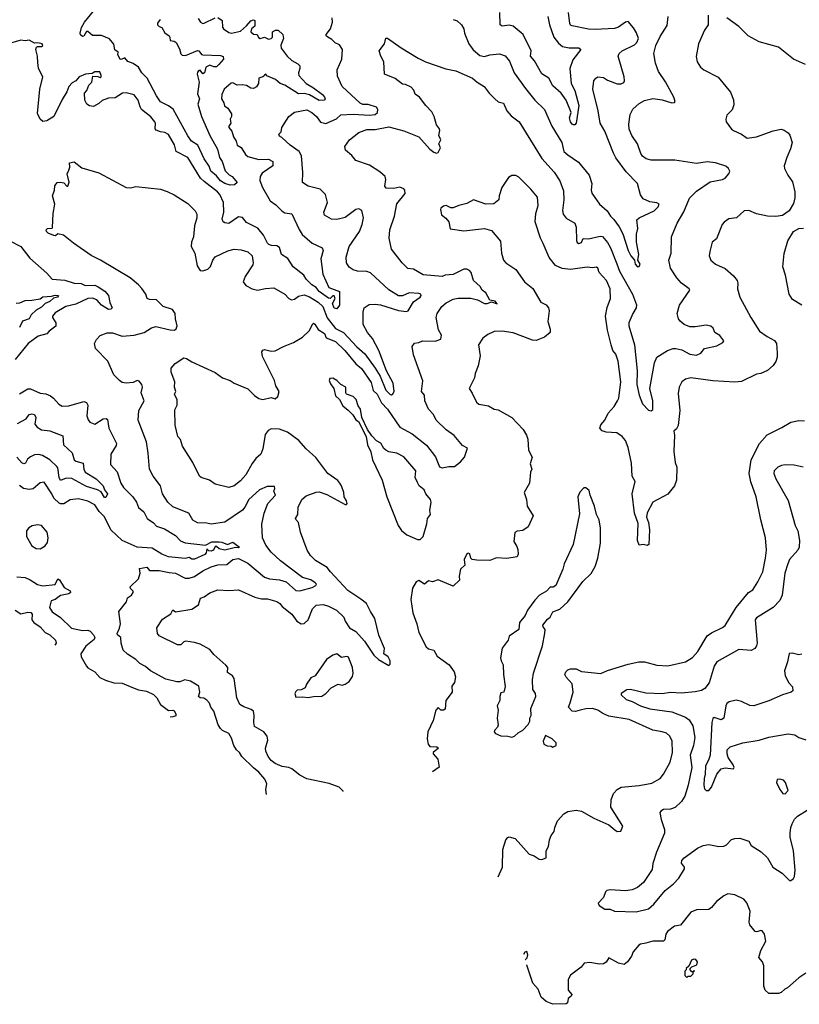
# Model space of a CAD drawing. Extents: x 1892934 to 2008621, y 567149 to 683290.
# Tile 7 of 256: x 1910455 to 1916157, y 599083 to 606283. Entities that reach past the tile are written whole.
import ezdxf

# ---------------------------------------------------------------- set-up
doc = ezdxf.new("R2010")
doc.units = 0

msp = doc.modelspace()

# ---------------------------------------------------------------- linework, layer by layer
at = {"layer": '0CON20XD'}
for points in [[(1911483.5, 606285), (1911463.6, 606256.4), (1911463.4, 606245), (1911475, 606232.3), (1911495, 606224.4), (1911517.8, 606187.7), (1911548.1, 606165), (1911554.4, 606155), (1911555, 606130), (1911585, 606126.4), (1911599.4, 606115), (1911625, 606068.8), (1911633, 606033), (1911642.9, 606022.9), (1911668.7, 606021.3), (1911755, 606058.4), (1911766.8, 606055), (1911785, 606028.9), (1911795, 606024.6), (1911925, 606020.8), (1911942.5, 606012.5), (1911945.7, 605995), (1911910.9, 605955), (1911895, 605938.8), (1911875, 605938.9), (1911845, 605949.7), (1911816.9, 605935), (1911807.5, 605895), (1911795, 605886), (1911775, 605912.5), (1911765, 605910.3), (1911755, 605897.9), (1911753.3, 605885), (1911768.2, 605825), (1911755, 605740), (1911770.4, 605705), (1911759.3, 605665), (1911784.8, 605574.8), (1911845.4, 605435), (1911902.2, 605335), (1911916.9, 605275), (1911935.3, 605245.3), (1911958.5, 605178.5), (1911988.1, 605148.1), (1912010, 605135), (1912046.7, 605093.3), (1912025.7, 605074.3), (1911995, 605072.9), (1911955, 605084.7), (1911924.6, 605105), (1911895, 605140.6), (1911853.9, 605175), (1911842.2, 605212.3), (1911805, 605264.5), (1911757.8, 605365), (1911711.5, 605395), (1911685, 605433.8), (1911577.7, 605627.7), (1911545, 605651.9), (1911485, 605682.1), (1911455, 605725.4), (1911388.9, 605855), (1911348.1, 605895), (1911325.1, 605935.1), (1911285, 605962.4), (1911247.4, 605977.4), (1911225, 606003.3), (1911197.5, 605992.5), (1911190, 605995), (1911174.2, 606025), (1911176.2, 606045), (1911151.3, 606061.3), (1911145, 606104.2), (1911112.7, 606142.7), (1911055, 606166.7), (1910988.2, 606168.2), (1910955, 606195.4), (1910945, 606196.9), (1910925, 606161.5), (1910915, 606160), (1910901.1, 606171.1), (1910898.1, 606185), (1910907.5, 606225), (1910930, 606265), (1910994.2, 606345)], [(1913625, 606284), (1913655, 606273.8), (1913686, 606245), (1913704, 606215), (1913707.5, 606185), (1913741.4, 606105), (1913772.4, 606062.4), (1913821.7, 606021.7), (1913855, 606012.5), (1913894.4, 606025.6), (1913965, 606033.3), (1914005, 606018.6), (1914038.3, 605978.3), (1914072.9, 605895), (1914155, 605780), (1914223.1, 605693.1), (1914293.1, 605625), (1914347.7, 605505), (1914420, 605385), (1914435, 605320), (1914464.8, 605294.8), (1914541.4, 605241.4), (1914620, 605145), (1914640, 605085), (1914634.3, 605035), (1914640.8, 605015), (1914696, 604935), (1914752.5, 604885), (1914775.4, 604845), (1914801.8, 604821.7), (1914839, 604769), (1914867.6, 604717.6), (1914904.6, 604595), (1914925.4, 604555), (1914952, 604525), (1914956.7, 604495), (1914973.3, 604475), (1914985, 604478.8), (1914993.8, 604495), (1914976.2, 604525), (1914982.5, 604565), (1914967.8, 604655), (1914967.5, 604715), (1914975.6, 604755), (1914970, 604820), (1914985.5, 604834.5), (1915095, 604883.9), (1915124.3, 604915), (1915133.3, 604935), (1915115, 604944), (1915065, 604950.8), (1915015, 604972), (1914995, 605002.5), (1914975, 605085.8), (1914890.4, 605170.4), (1914815, 605272.5), (1914797.8, 605307.8), (1914735, 605467.5), (1914702.1, 605525), (1914687.4, 605617.4), (1914646.9, 605775), (1914654.6, 605835.4), (1914668.8, 605855), (1914685, 605864), (1914725, 605860), (1914755, 605840.6), (1914825, 605814.4), (1914855, 605812.5), (1914875, 605823.3), (1914880, 605835), (1914877.1, 605865), (1914831.4, 606015), (1914840.8, 606035), (1914862.9, 606055), (1914951.7, 606098.3), (1914970, 606115), (1914981.9, 606145), (1914965.8, 606185.8), (1914945, 606222.5), (1914905, 606268.6), (1914885, 606265.7), (1914835, 606228.1), (1914805, 606217.3), (1914665, 606210.5), (1914615, 606213.3), (1914497.3, 606237.3), (1914485, 606243.3), (1914480, 606255), (1914468.8, 606335)], [(1914318.2, 606305), (1914329.4, 606245), (1914362, 606155), (1914395, 606111.5), (1914425, 606086.6), (1914475, 606076), (1914545, 606076.7), (1914558.8, 606065), (1914501.3, 605988.7), (1914478.2, 605925), (1914487.9, 605815), (1914516.2, 605765), (1914545.4, 605655), (1914526.2, 605525), (1914516, 605514), (1914505, 605514), (1914495, 605518), (1914483.3, 605535), (1914475.8, 605565), (1914489.2, 605605), (1914451.5, 605695), (1914414.7, 605744.7), (1914355, 605798.9), (1914324.4, 605855), (1914275, 605886.8), (1914221.4, 605981.4), (1914192.2, 606015), (1914195.7, 606055), (1914138.6, 606175), (1914065, 606234.4), (1914035, 606241.5), (1913985, 606236.4), (1913968.6, 606245), (1913966.4, 606335)], [(1912261.8, 600616.3), (1912255.4, 600655), (1912262.5, 600695), (1912248.8, 600728.8), (1912205, 600781.5), (1912165, 600811.8), (1912079.5, 600895), (1912063.8, 600925), (1912041.5, 600945), (1912022.2, 600975), (1912005, 601028.8), (1911985, 601064.2), (1911939.2, 601085), (1911925, 601098.9), (1911906.7, 601126.7), (1911875, 601225.7), (1911852.3, 601255), (1911842.9, 601285), (1911825, 601306.4), (1911801.2, 601321.2), (1911775, 601324.1), (1911763.9, 601335), (1911773.1, 601365), (1911765, 601410), (1911705.7, 601445.7), (1911663.3, 601456.7), (1911627.7, 601442.3), (1911605, 601440.4), (1911525, 601459.5), (1911411.9, 601521.9), (1911375, 601553.1), (1911334, 601575), (1911305.8, 601605), (1911242.8, 601642.8), (1911212.1, 601672.1), (1911196.7, 601725), (1911194.2, 601765), (1911170.5, 601785), (1911168.5, 601795), (1911186.7, 601833.3), (1911192.5, 601865), (1911181.4, 601955), (1911236, 602025), (1911243.1, 602055), (1911273.8, 602075), (1911285.6, 602094.4), (1911286, 602105), (1911265, 602124.3), (1911264.3, 602135.7), (1911323.3, 602195), (1911336.2, 602235), (1911331.1, 602268.9), (1911385, 602278.8), (1911405.8, 602255.8), (1911475, 602256.4), (1911549.7, 602240.3), (1911595, 602235.5), (1911665, 602200), (1911695, 602198.2), (1911735, 602212.3), (1911795, 602251.9), (1911855, 602282), (1911905, 602297.7), (1911970.4, 602299.6), (1912015, 602335.3), (1912055, 602341.9), (1912125, 602308.7), (1912245, 602206.8), (1912283.4, 602193.4), (1912355, 602187.8), (1912405, 602172), (1912475, 602108.8), (1912505, 602107.3), (1912595, 602131.6), (1912620.8, 602145), (1912625.8, 602155), (1912617.1, 602165), (1912585, 602185.9), (1912524.8, 602204.8), (1912362.2, 602325), (1912295, 602388.5), (1912255, 602440), (1912230.8, 602495), (1912225.7, 602595), (1912243.8, 602675), (1912270.8, 602745), (1912327.1, 602805), (1912314.3, 602835), (1912322.5, 602855), (1912318.3, 602868.3), (1912265, 602870), (1912210, 602845), (1912130.6, 602775), (1912102.5, 602717.5), (1912085, 602696.1), (1911955, 602608.2), (1911855, 602593.7), (1911825, 602602.2), (1911755, 602604.3), (1911722.6, 602622.6), (1911692, 602675), (1911575, 602720.6), (1911540, 602755), (1911501.1, 602815), (1911485.8, 602875), (1911431.4, 602945), (1911405.7, 602995), (1911395.8, 603114.2), (1911383.1, 603195), (1911321.4, 603355), (1911325.7, 603425), (1911365.5, 603495), (1911343.9, 603555), (1911353.1, 603595), (1911348.9, 603615), (1911329.1, 603639.1), (1911315, 603644.2), (1911285, 603629.4), (1911235, 603625.6), (1911205, 603630.6), (1911185, 603644.3), (1911144.5, 603685), (1911100, 603785), (1911009.3, 603879.3), (1911003.3, 603915), (1911016.7, 603945), (1911045, 603973.3), (1911095, 603994.2), (1911135, 603993.1), (1911205, 603969.6), (1911293, 603977), (1911365, 603996.2), (1911419.8, 604030.2), (1911450.8, 604039.2), (1911555.7, 604014.3), (1911587.3, 604012.7), (1911598.8, 604021.2), (1911608, 604045), (1911595.7, 604094.3), (1911591.5, 604135), (1911573.6, 604163.6), (1911505, 604186.2), (1911455, 604233.1), (1911405.7, 604235.7), (1911386.7, 604245), (1911378, 604275), (1911347.8, 604317.8), (1911324.2, 604345), (1911264.4, 604394.4), (1911046.7, 604525), (1910977.7, 604557.7), (1910848.3, 604648.3), (1910777, 604707), (1910735, 604716.7), (1910716.6, 604703.4), (1910705, 604704.5), (1910665, 604722.5), (1910652, 604735), (1910648.8, 604745), (1910658.8, 604755), (1910692.5, 604757.5), (1910696.1, 604763.9), (1910700, 604865), (1910713.1, 604935), (1910694.5, 604995), (1910710.8, 605035), (1910712.5, 605067.5), (1910728.8, 605091.2), (1910755, 605094.3), (1910778.6, 605088.6), (1910800, 605065), (1910807.5, 605065), (1910817.5, 605095), (1910803.3, 605155), (1910815, 605182.5), (1910822.5, 605205), (1910820, 605235), (1910855, 605242.5), (1910909.3, 605199.3), (1911035, 605162), (1911235, 605056), (1911265, 605054.3), (1911305, 605062), (1911485, 605042.5), (1911535, 605027.1), (1911585, 605003.1), (1911685, 604939.2), (1911740, 604885), (1911751.7, 604861.7), (1911751.9, 604835), (1911734.5, 604775), (1911727.3, 604695), (1911712.1, 604655), (1911710.4, 604625), (1911736.4, 604575), (1911752.4, 604482.4), (1911775, 604449.4), (1911795, 604446.7), (1911831.7, 604458.3), (1911851.1, 604478.9), (1911868.9, 604525), (1911885, 604549.2), (1911977, 604593), (1912025, 604605.6), (1912075, 604600.6), (1912124.5, 604584.5), (1912155.7, 604555), (1912164.2, 604505), (1912160.9, 604489.1), (1912104.2, 604405), (1912090, 604365), (1912108.8, 604338.8), (1912155, 604314.3), (1912194.5, 604304.5), (1912252.6, 604317.4), (1912315, 604321.4), (1912395.5, 604275.5), (1912424.6, 604244.6), (1912442.5, 604235), (1912465, 604240), (1912495, 604261.9), (1912535, 604270.6), (1912575, 604256.6), (1912638.1, 604218.1), (1912672.5, 604185), (1912703.8, 604103.8), (1912764.3, 604025), (1912822.6, 603995), (1912920.9, 603890.9), (1912979.5, 603839.5), (1913055.3, 603735.3), (1913092.6, 603675), (1913133.2, 603575), (1913165, 603543.3), (1913175, 603540), (1913185, 603546), (1913195, 603563.3), (1913186.8, 603625), (1913138.7, 603715), (1913081.2, 603865), (1913035, 603951.9), (1912998.9, 603995), (1912967.9, 604055), (1912966.7, 604143.3), (1912974.2, 604175), (1913010.7, 604199.3), (1913055, 604203.5), (1913095, 604198.2), (1913225, 604156), (1913285, 604150), (1913296.7, 604155), (1913335, 604220), (1913385, 604252.9), (1913392.5, 604265), (1913388.6, 604275), (1913375, 604280.5), (1913305, 604284.6), (1913256.3, 604263.7), (1913225, 604262.9), (1913155, 604307.5), (1913022.2, 604432.2), (1912995, 604441.3), (1912925, 604443.2), (1912893.9, 604453.9), (1912865, 604474.2), (1912845.7, 604505), (1912843.8, 604546.2), (1912866, 604625), (1912941.5, 604735), (1912960, 604785), (1912968.9, 604835), (1912957.6, 604887.6), (1912935, 604900), (1912915, 604894.2), (1912835, 604835.6), (1912775, 604820.6), (1912735, 604823.8), (1912684.1, 604854.1), (1912680, 604875), (1912707.5, 604945), (1912691.4, 605005), (1912652.4, 605042.4), (1912565, 605065.7), (1912525, 605093.3), (1912527.1, 605165), (1912516.4, 605286.4), (1912498.9, 605318.9), (1912434.6, 605364.6), (1912372.3, 605422.3), (1912355, 605430), (1912350, 605445), (1912367.7, 605462.3), (1912373.8, 605495), (1912422.9, 605575), (1912464.6, 605605.4), (1912555, 605624.6), (1912591.4, 605605), (1912625.3, 605575.3), (1912655, 605532.9), (1912695, 605522.8), (1912772.2, 605557.8), (1912805, 605587.6), (1912895, 605592.5), (1913015, 605583.6), (1913055, 605588.8), (1913072.6, 605605), (1913074.3, 605625), (1913065, 605642.5), (1913005, 605662.6), (1912965, 605661.7), (1912945, 605671.5), (1912813.1, 605795), (1912780.3, 605870.3), (1912777.1, 605915), (1912810.6, 605995), (1912816.7, 606065), (1912795, 606098.8), (1912763, 606113), (1912738.8, 606138.8), (1912710, 606155), (1912697.5, 606165), (1912697.5, 606175), (1912727.5, 606215), (1912744, 606265), (1912740.8, 606295)], [(1911761.7, 606291.7), (1911778.8, 606265), (1911795, 606255.8), (1911805, 606257.5), (1911885, 606295.6)], [(1911905, 606297.5), (1911937, 606277), (1911938.3, 606228.3), (1911945, 606215.8), (1911985, 606190), (1912004.5, 606184.5), (1912070.2, 606199.8), (1912115, 606237.9), (1912144.8, 606275.2), (1912165, 606282.5), (1912175, 606275.8), (1912175.5, 606235), (1912150.9, 606215), (1912145.7, 606195), (1912165, 606176.5), (1912193.2, 606173.2), (1912202.6, 606152.6), (1912215, 606146.2), (1912245, 606154.1), (1912275, 606141.1), (1912295.1, 606144.9), (1912304.7, 606155), (1912304.4, 606195), (1912326.7, 606206.7), (1912345.6, 606205.6), (1912381.2, 606175), (1912384.5, 606145), (1912365, 606097.5), (1912368.1, 606075), (1912412.7, 606015), (1912445.3, 605985.3), (1912490.5, 605960.5), (1912503.5, 605945), (1912505.5, 605925), (1912494.6, 605895), (1912497.5, 605875), (1912550.9, 605815), (1912605, 605784.5), (1912670.6, 605735), (1912685.6, 605715), (1912688.6, 605705), (1912681.2, 605695), (1912645, 605690.8), (1912575, 605733.7), (1912535, 605743.2), (1912495, 605740.5), (1912395, 605803.3), (1912359.4, 605815), (1912325.8, 605845), (1912262.9, 605872.9), (1912255, 605883.3), (1912245, 605880), (1912240.7, 605870.7), (1912235, 605864), (1912203.8, 605856.2), (1912203.1, 605815), (1912187.2, 605792.8), (1912165, 605780), (1912145, 605781.4), (1912115, 605801.1), (1912083, 605807), (1912045, 605804.3), (1912015, 605820.9), (1912001, 605819), (1911952, 605775), (1911934.3, 605735), (1911930.8, 605705), (1911948, 605675), (1911952.5, 605652.5), (1911977.1, 605635), (1912004.3, 605595), (1912005.7, 605575), (1911994.5, 605555), (1912000, 605525), (1911984.4, 605505), (1911984.5, 605495), (1912006.4, 605466.4), (1912019.4, 605425), (1912038.1, 605395), (1912045, 605365.8), (1912075, 605347.1), (1912107.9, 605297.9), (1912125, 605283.3), (1912205, 605260.5), (1912275, 605263.1), (1912305.7, 605245.8), (1912306.7, 605215), (1912229.3, 605160.7), (1912213.8, 605135), (1912212.6, 605107.4), (1912230.4, 605055), (1912287.7, 604957.7), (1912328.6, 604928.6), (1912375, 604881.8), (1912395, 604870.4), (1912445, 604862), (1912498.4, 604748.4), (1912521.7, 604711.7), (1912595, 604647.5), (1912668.8, 604615), (1912674, 604595), (1912658.6, 604535), (1912672.8, 604422.8), (1912717.5, 604325), (1912794.2, 604294.2), (1912795.3, 604194.7), (1912775, 604169.2), (1912755, 604174), (1912742.2, 604207.8), (1912761.8, 604245), (1912755, 604263.1), (1912745, 604264.4), (1912725.4, 604244.6), (1912715, 604246.8), (1912645, 604294.1), (1912623.8, 604323.8), (1912591.5, 604345), (1912551.6, 604385), (1912534.4, 604414.4), (1912455, 604474.5), (1912416.8, 604536.7), (1912370.8, 604565), (1912355, 604616.1), (1912335, 604629.1), (1912297.6, 604632.4)], [(1915492, 606315), (1915490, 606245), (1915464, 606205), (1915419.2, 606105), (1915402.7, 606012.7), (1915410, 605975), (1915435.7, 605935.7), (1915458.8, 605915), (1915565, 605862.9), (1915653, 605753), (1915676.3, 605696.3), (1915679.5, 605660.5), (1915665.6, 605624.4), (1915626.7, 605585), (1915620, 605555), (1915622.5, 605535), (1915662.3, 605482.3), (1915675, 605471.2), (1915735, 605446.7), (1915775, 605416.7), (1915845, 605425.7), (1915965, 605471.1), (1916025, 605482), (1916046.7, 605475), (1916075, 605456.2), (1916087.6, 605437.6), (1916104.3, 605385), (1916092.4, 605337.6), (1916066.2, 605276.2), (1916047.5, 605215), (1916049.2, 605195), (1916073.8, 605145), (1916107.8, 605097.8), (1916125.6, 605025), (1916125, 604980), (1916115, 604937.5), (1916084.3, 604885.7), (1916035, 604852), (1915985, 604842.5), (1915925, 604847.1), (1915843.4, 604863.4), (1915787.7, 604887.7), (1915755, 604885.8), (1915698.8, 604835), (1915643.1, 604826.9), (1915607, 604803), (1915594, 604785), (1915550.9, 604679.1), (1915520, 604655), (1915502.1, 604587.9), (1915498, 604555), (1915511.2, 604525), (1915545, 604496), (1915615, 604464), (1915675, 604410), (1915702.9, 604375), (1915708.6, 604355), (1915704.2, 604315), (1915722, 604255), (1915801.9, 604105), (1915866.2, 604005), (1915922, 603965), (1915975, 603937.5), (1915990, 603915), (1915995.7, 603845.7), (1915994.4, 603815), (1915985, 603783.8), (1915967, 603753), (1915925, 603717.1), (1915875, 603696), (1915845, 603690.8), (1915735, 603637.8), (1915685, 603631.1), (1915525, 603641.5), (1915365, 603663.3), (1915325.5, 603654.5), (1915298, 603635), (1915277.5, 603595), (1915271.3, 603548.7), (1915283.6, 603425), (1915271.8, 603315), (1915259.6, 603290.4), (1915238.8, 603275), (1915244.4, 603245), (1915240, 603125), (1915248.8, 603045), (1915260.8, 603010.8), (1915260, 602915), (1915245, 602873.3), (1915195, 602814.2), (1915086, 602755), (1915044, 602676), (1915040.4, 602645), (1915055.6, 602605), (1915061.7, 602551.7), (1915055.8, 602445), (1915045, 602437.5), (1915015, 602446.1), (1914985, 602440), (1914972.9, 602475), (1914979.1, 602599.1), (1914952.1, 602675), (1914934.6, 602815), (1914955.8, 602905), (1914936, 602946), (1914931.1, 603041.1), (1914905.6, 603155), (1914885, 603206), (1914862.5, 603235), (1914822.4, 603262.4), (1914745, 603267.5), (1914715, 603275.8), (1914699.4, 603295), (1914705, 603321.2), (1914734.2, 603355), (1914760.6, 603405), (1914804.2, 603455), (1914828.6, 603495), (1914836.5, 603515), (1914851.8, 603635), (1914831.5, 603785), (1914815, 603836.7), (1914794.3, 603865), (1914781.1, 603905), (1914753.5, 604013.5), (1914740.3, 604115), (1914751.3, 604178.7), (1914777.1, 604245), (1914773.8, 604315), (1914746.5, 604375), (1914694.3, 604435), (1914684.3, 604465), (1914675, 604472.2), (1914645, 604467.8), (1914605, 604472.2), (1914485, 604457.1), (1914423.1, 604463.1), (1914375, 604484.2), (1914327.5, 604545), (1914285, 604646.2), (1914265.4, 604685.4), (1914224.6, 604805), (1914231.5, 604865), (1914248.6, 604925), (1914242.5, 604985), (1914195, 605043.8), (1914105, 605130), (1914085, 605142.5), (1914055, 605142.5), (1914030.7, 605129.3), (1913982.5, 605055), (1913961.2, 604995), (1913960, 604965), (1913923.6, 604936.4), (1913865, 604933.8), (1913775, 604965.7), (1913725, 604938.6), (1913667.5, 604925), (1913625, 604906), (1913607.7, 604907.7), (1913575, 604923.8), (1913555, 604918.8), (1913536.7, 604905), (1913533.8, 604895), (1913540, 604855), (1913571.7, 604831.7), (1913594.2, 604804.2), (1913605, 604752.5), (1913705, 604740), (1913855, 604755.6), (1913905, 604740.8), (1913973, 604663), (1913979.2, 604575), (1913994.3, 604524.3), (1914010, 604505), (1914083.5, 604455), (1914147.1, 604365), (1914207.7, 604317.7), (1914267.8, 604217.8), (1914305, 604197.5), (1914323.5, 604175), (1914327.9, 604155), (1914317, 604077), (1914335, 604020), (1914335.5, 603995), (1914295, 603960.8), (1914232.7, 603937.3), (1914205, 603940), (1914065, 603994.2), (1913984.2, 604005.8), (1913925, 604002), (1913878.8, 603981.2), (1913843.8, 603955), (1913811.4, 603905), (1913822.2, 603825), (1913807.8, 603752.2), (1913785.7, 603695), (1913781.4, 603665), (1913742.5, 603585), (1913765, 603552.5), (1913796, 603485), (1913812.4, 603472.4), (1913885, 603459.2), (1913925, 603435.8), (1913955, 603430), (1914054.4, 603374.4), (1914137.4, 603287.4), (1914161.4, 603245), (1914171.9, 603215), (1914176, 603135), (1914202.5, 603085), (1914190, 603035), (1914201.4, 602995), (1914190.6, 602975), (1914184, 602895), (1914145.8, 602825), (1914161.4, 602775), (1914167.1, 602725), (1914212, 602655), (1914175.5, 602574.5), (1914135, 602548), (1914095, 602543.3), (1914077.5, 602532.5), (1914068.3, 602468.3), (1914091.2, 602431.2), (1914097.6, 602407.6), (1914101.9, 602375), (1914094.3, 602355.7), (1914017.8, 602342.2), (1913942.1, 602347.9), (1913895, 602328.5), (1913798.8, 602331.2), (1913765, 602336.7), (1913753.8, 602345), (1913747, 602377), (1913735, 602381.2), (1913725, 602376.2), (1913706.4, 602336.4), (1913711.2, 602295), (1913680, 602265), (1913670.8, 602215), (1913672, 602185), (1913625, 602140), (1913515, 602186.7), (1913475, 602173.3), (1913445, 602180), (1913415, 602156.2), (1913375, 602183.3), (1913355, 602172.5), (1913328.8, 602125), (1913316.4, 602043.6), (1913331.2, 601945), (1913361.2, 601865), (1913375, 601802.5), (1913427.5, 601697.5), (1913445, 601683.3), (1913485, 601672.5), (1913509.1, 601629.1), (1913596.6, 601566.6), (1913632, 601515), (1913643, 601477), (1913635, 601437.5), (1913615, 601410), (1913619.2, 601365), (1913572.9, 601305), (1913568, 601242), (1913556.1, 601233.9), (1913535, 601233.8), (1913515, 601252.5), (1913498.8, 601235), (1913480.5, 601159.5), (1913441.2, 601075), (1913436.7, 601025), (1913443.8, 600985), (1913455, 600967.5), (1913506.4, 600966.4), (1913517.5, 600955), (1913480, 600925), (1913480, 600915), (1913512.5, 600875), (1913523, 600817), (1913475.8, 600784.2)], [(1915312.3, 604877.7), (1915355, 604977.5), (1915405, 605028.5), (1915505, 605096.5), (1915595, 605113.1), (1915615, 605124.3), (1915641.9, 605155), (1915649.4, 605175), (1915640.6, 605195), (1915620.5, 605210.5), (1915545, 605236.2), (1915482.8, 605242.8), (1915405, 605230), (1915246.6, 605256.6), (1915075, 605255.6), (1915036.4, 605266.4), (1915010.8, 605285), (1914998.1, 605305), (1914973.3, 605375), (1914933.3, 605435), (1914912.8, 605482.8), (1914910.3, 605519.7), (1914919.7, 605590.3), (1914940.8, 605629.2), (1914985, 605668.9), (1915025, 605692.2), (1915085, 605705.5), (1915154.4, 605695.6), (1915225, 605674.4), (1915243.8, 605676.2), (1915248.8, 605685), (1915240.8, 605715), (1915179.2, 605829.2), (1915128.6, 605905), (1915105.8, 605965), (1915094.3, 606034.3), (1915107.1, 606095), (1915139.8, 606160.2), (1915190.9, 606239.1), (1915197.5, 606305)], [(1916203.3, 605955), (1916114.5, 605994.5), (1916005, 606082), (1915865, 606121.5), (1915784, 606165), (1915713.9, 606233.9), (1915626.2, 606296.2)], [(1912297.6, 604632.4), (1912278.3, 604638.3), (1912268.4, 604648.4), (1912237.9, 604707.9), (1912198.3, 604758.3), (1912115, 604798.9), (1912085, 604835.5), (1912055, 604840), (1911985, 604793.6), (1911956.7, 604796.7), (1911944.5, 604804.5), (1911936.7, 604825), (1911949.4, 604875), (1911946.5, 604945), (1911920, 605005), (1911903.1, 605025), (1911805, 605098.5), (1911778.9, 605125), (1911684.2, 605275), (1911599.6, 605319.6), (1911588, 605368), (1911543.8, 605443.8), (1911518.2, 605458.2), (1911485, 605462.5), (1911453.8, 605475), (1911446.2, 605485), (1911449.2, 605525), (1911444, 605535), (1911415, 605571.4), (1911347, 605627), (1911336, 605645), (1911322.5, 605695), (1911293.4, 605733.4), (1911235, 605747.5), (1911207.5, 605745), (1911155, 605711.9), (1911105, 605709.4), (1911058.6, 605691.4), (1911035, 605669.2), (1910995, 605648), (1910965, 605652), (1910945.9, 605665.9), (1910932, 605695), (1910930, 605745), (1910945.5, 605764.5), (1910960.6, 605805), (1910982.9, 605825), (1910991.5, 605868.5), (1911027.6, 605867.6), (1911045, 605859.2), (1911052, 605865), (1911051.9, 605875), (1911042, 605902), (1911005, 605902.2), (1910985, 605888.8), (1910936.4, 605883.6), (1910890, 605865), (1910866.2, 605835), (1910839.7, 605820.3), (1910813.8, 605795), (1910800, 605755), (1910765, 605698.8), (1910705.6, 605575), (1910655, 605544.3), (1910625, 605538.8), (1910604.2, 605554.2), (1910585.9, 605595.9), (1910603.9, 605775), (1910625.5, 605865), (1910594, 605925), (1910589.3, 605970.7), (1910586.1, 606016.1), (1910573.8, 606065), (1910577.5, 606082.5), (1910585, 606087.5), (1910615, 606086.7), (1910625.8, 606095), (1910620, 606105), (1910587.5, 606112.5), (1910565, 606110), (1910525, 606132), (1910495, 606128.8), (1910465, 606133.8), (1910365, 606102.9)], [(1912821.9, 600639.7), (1912821.1, 600641.1), (1912791.3, 600671.3), (1912718.3, 600698.3), (1912555, 600731.2), (1912505, 600758), (1912446.7, 600805), (1912425, 600814.2), (1912375, 600821.4), (1912324.6, 600844.6), (1912295, 600865.8), (1912272.9, 600895), (1912256.9, 600935), (1912254.4, 600955), (1912270, 601015), (1912265, 601043.3), (1912242, 601075), (1912172, 601115), (1912167.1, 601145), (1912171.4, 601195), (1912165, 601226.2), (1912149.1, 601239.1), (1912095, 601257.5), (1912065.8, 601275.8), (1912042.9, 601325), (1912024.3, 601465), (1912012.5, 601485), (1911975, 601510), (1911977.1, 601545), (1911963.1, 601563.1), (1911875, 601641.9), (1911845, 601678.1), (1911775, 601715.8), (1911735, 601730), (1911671.4, 601738.6), (1911655, 601733.8), (1911635, 601711.2), (1911610.8, 601710.8), (1911475, 601778), (1911464.4, 601794.4), (1911457.5, 601835), (1911500.6, 601899.4), (1911561.4, 601938.6), (1911575, 601966.9), (1911595, 601953.8), (1911715, 601972), (1911763.8, 602005), (1911776.7, 602053.3), (1911805, 602062.5), (1911845, 602092.7), (1911905, 602114.4), (1911985, 602110), (1912055, 602114.3), (1912175, 602060.6), (1912225, 602048.5), (1912268, 602048), (1912335, 602029.1), (1912357.1, 602015), (1912375, 601992.2), (1912445.5, 601935), (1912481.4, 601885), (1912515, 601865.8), (1912535, 601868.8), (1912565, 601893.8), (1912596.2, 601973.8), (1912625, 602001.9), (1912675, 602007.5), (1912715, 601995.3), (1912771.5, 601965), (1912827.2, 601915), (1912836.6, 601885), (1912867.7, 601835), (1912915, 601810), (1912977.6, 601737.6), (1913045, 601635.6), (1913080, 601605), (1913155, 601561.2), (1913165, 601570), (1913165.5, 601595), (1913151.4, 601625), (1913117.8, 601645), (1913124.4, 601685), (1913083.3, 601783.3), (1913053.3, 601905), (1913020.5, 601955), (1912992.9, 602015), (1912950.6, 602045), (1912855, 602108.2), (1912728.2, 602245), (1912705, 602277.5), (1912618.8, 602328.8), (1912582.5, 602365), (1912558.1, 602405), (1912508.6, 602535), (1912494.4, 602605), (1912475, 602627.5), (1912472.9, 602635), (1912489.4, 602665), (1912492.8, 602717.2), (1912519.2, 602775), (1912549.7, 602800.3), (1912625, 602828.4), (1912645, 602830.5), (1912701.9, 602811.9), (1912835, 602736.7), (1912845, 602737.5), (1912850, 602745), (1912845.8, 602765), (1912828, 602795), (1912825.6, 602825.6), (1912809.2, 602875), (1912797.5, 602895), (1912782.8, 602912.8), (1912708, 602965), (1912621.1, 603081.1), (1912550.8, 603145), (1912498, 603205), (1912415, 603266), (1912355, 603288.6), (1912295, 603290.8), (1912271.7, 603278.3), (1912251.2, 603248.8), (1912234.1, 603145.9), (1912218.8, 603105), (1912183.8, 603075), (1912155, 603038.8), (1912110.6, 602955), (1912069.3, 602910.7), (1912024.6, 602875.4), (1911985, 602862.9), (1911885, 602885.7), (1911843.3, 602915), (1911782.5, 602935), (1911770, 602945), (1911722, 603045), (1911647.1, 603165), (1911632.5, 603212.5), (1911613.1, 603235), (1911592.4, 603317.6), (1911590.9, 603429.1), (1911607.5, 603465), (1911606.2, 603503.8), (1911588.8, 603545), (1911598, 603565), (1911588, 603595), (1911590, 603635), (1911564, 603705), (1911562.5, 603735), (1911591.7, 603768.3), (1911655, 603809.4), (1911676.3, 603806.3), (1911715, 603781.4), (1911885, 603702.9), (1911938, 603665), (1911995.3, 603645.3), (1912025, 603624.4), (1912125, 603583.3), (1912173.3, 603535), (1912205, 603513.8), (1912235, 603506.2), (1912295, 603519.2), (1912325, 603510), (1912343.3, 603526.7), (1912352.5, 603565), (1912330, 603605), (1912318.8, 603645), (1912230.5, 603820.5), (1912226.7, 603855), (1912233.6, 603866.4), (1912245, 603870), (1912295, 603858), (1912325, 603862.5), (1912385, 603894), (1912458.7, 603921.3), (1912525, 603960.8), (1912573.1, 604006.9), (1912600.3, 604059.7), (1912605, 604063.8), (1912615, 604055.8), (1912637.3, 604017.3), (1912685, 603987.3), (1912697.1, 603957.1), (1912765, 603929.1), (1912833.8, 603863.8), (1912915, 603766.5), (1912955, 603732.7), (1913025, 603630.5), (1913041.7, 603571.7), (1913069, 603545), (1913101.7, 603481.7), (1913145, 603433.8), (1913235, 603303.6), (1913325, 603255.4), (1913431.1, 603171.1), (1913497.2, 603087.2), (1913525, 603012.9), (1913545, 603005.7), (1913595, 603015.4), (1913635, 603014.5), (1913679.6, 603050.4), (1913708.8, 603085), (1913730, 603150), (1913695, 603168), (1913632.2, 603242.2), (1913575, 603283.3), (1913502.5, 603355), (1913482.7, 603395), (1913445.5, 603435), (1913418.6, 603495), (1913416.4, 603536.4), (1913394.2, 603565), (1913403, 603643), (1913335, 603832.5), (1913325.9, 603894.1), (1913342.5, 603917.5), (1913375, 603921.5), (1913402.5, 603935), (1913495, 603932.7), (1913534.5, 603945.5), (1913540.4, 603975), (1913518.1, 604015), (1913502.2, 604105), (1913509.4, 604135), (1913542.2, 604185), (1913575, 604213.5), (1913625, 604239.3), (1913663.2, 604246.8), (1913755.3, 604245.3), (1913804, 604234), (1913855, 604208.6), (1913875, 604207.5), (1913905, 604220), (1913947.5, 604205), (1913933.3, 604225), (1913895, 604232.5), (1913865.6, 604285), (1913836.7, 604305), (1913822.5, 604332.5), (1913773.5, 604375), (1913757.5, 604435), (1913745, 604448.8), (1913725, 604458.8), (1913705, 604458.6), (1913625, 604419.2), (1913566.2, 604413.8), (1913545, 604404.6), (1913407.6, 604417.6), (1913335, 604457.5), (1913295, 604462.5), (1913253.8, 604505), (1913175.7, 604605.7), (1913158.6, 604685), (1913161.4, 604745), (1913195.6, 604845), (1913212.7, 604937.3), (1913275, 605012.5), (1913272.5, 605035), (1913265, 605046.7), (1913235, 605058.8), (1913191.9, 605048.1), (1913135, 605050.8), (1913126.8, 605065), (1913132.5, 605115), (1913127.5, 605135), (1913089.4, 605169.4), (1913015, 605219.4), (1912913.7, 605253.7), (1912885, 605288.8), (1912837.7, 605327.7), (1912834.2, 605355), (1912868, 605405), (1912935, 605458.9), (1912995, 605480.4), (1913055, 605480.9), (1913155, 605499.1), (1913265, 605470), (1913374.3, 605425), (1913455, 605336.7), (1913485, 605313.1), (1913505, 605306.2), (1913515, 605312.5), (1913532, 605345), (1913521.4, 605375), (1913535.7, 605405), (1913520, 605435), (1913528.3, 605471.7), (1913525.7, 605485), (1913504.6, 605514.6), (1913486.4, 605573.6), (1913468.8, 605608.8), (1913425, 605654.3), (1913379.2, 605715), (1913347.8, 605737.8), (1913337.9, 605767.9), (1913318.8, 605788.8), (1913278, 605808), (1913255, 605810.8), (1913202.4, 605852.4), (1913124.2, 605884.2), (1913117.8, 605975), (1913096.9, 606015), (1913085.8, 606055), (1913123.3, 606105), (1913133, 606147), (1913145, 606146.7), (1913246.5, 606076.5), (1913370.5, 606000.5), (1913424.4, 605974.4), (1913572.2, 605922.2), (1913645, 605908.8), (1913766, 605855), (1913802, 605825), (1913852.9, 605795), (1913888.1, 605745), (1913929.4, 605705), (1913955, 605681.4), (1913995, 605672.5), (1914019.2, 605615), (1914050.7, 605580.7), (1914108.6, 605535), (1914275, 605267.1), (1914365, 605167.5), (1914405.5, 605105), (1914431.9, 605031.9), (1914436.1, 604965), (1914426.4, 604886.4), (1914430.6, 604860.6), (1914452, 604832), (1914515.5, 604795.5), (1914525.5, 604765), (1914528.1, 604668.1), (1914533.5, 604653.5), (1914545, 604646), (1914565, 604653.8), (1914577.5, 604682.5), (1914615, 604680.5), (1914700.5, 604699.5), (1914717.2, 604697.2), (1914755, 604652.5), (1914776.4, 604615), (1914823.3, 604496.7), (1914842.9, 604445), (1914937.5, 604275), (1914967.6, 604197.6), (1914963, 604175), (1914938.9, 604135), (1914911.1, 604065), (1914909.5, 604045), (1914952.7, 603905), (1914971.1, 603715), (1914969.5, 603615), (1914985, 603536.7), (1915011.2, 603475), (1915055, 603426.7), (1915075, 603423.3), (1915085, 603432.5), (1915085.6, 603495), (1915063.3, 603585), (1915097.3, 603772.7), (1915115.9, 603814.1), (1915193.6, 603863.6), (1915235, 603879.4), (1915255, 603878.9), (1915298.6, 603868.6), (1915357.9, 603837.9), (1915405, 603830.8), (1915437.5, 603845), (1915465, 603877.5), (1915555, 603898), (1915598.3, 603921.7), (1915606.2, 603935), (1915575, 603974), (1915540, 603995), (1915527.3, 604027.3), (1915511.2, 604041.2), (1915475, 604048.5), (1915395, 604036.2), (1915357.8, 604037.8), (1915314.2, 604055), (1915285, 604077.5), (1915273.5, 604095), (1915264.4, 604135), (1915280, 604195), (1915357.5, 604305), (1915352, 604315), (1915296, 604356), (1915261.2, 604395), (1915215.6, 604465), (1915204.2, 604525), (1915220.6, 604575), (1915222.5, 604695), (1915264.3, 604795), (1915312.3, 604877.7)], [(1916176.1, 604196.1), (1916107, 604237), (1916082.5, 604275), (1916055.8, 604415), (1916036, 604475), (1916045.8, 604574.2), (1916073.2, 604666.8), (1916115.7, 604734.3), (1916153, 604757), (1916189.2, 604759.2)], [(1910378.2, 604668.2), (1910463.8, 604625), (1910529.1, 604539.1), (1910655, 604428.8), (1910692.5, 604385), (1910785, 604378.9), (1910855, 604355.5), (1910905, 604353.3), (1910935, 604339.3), (1911005, 604341.6), (1911030.3, 604330.3), (1911077.3, 604297.3), (1911104.7, 604265), (1911113.8, 604215), (1911130.9, 604175), (1911122, 604165), (1911105, 604164.7), (1911055, 604194.2), (1911018.6, 604235), (1910987.2, 604247.2), (1910955, 604243.4), (1910865, 604203.7), (1910794.2, 604185), (1910715, 604138.6), (1910695.7, 604115), (1910695.6, 604105), (1910720, 604065), (1910718.8, 604041.2), (1910670.6, 604005), (1910654.6, 603985.4), (1910590.5, 603969.5), (1910517.7, 603915), (1910421.7, 603798.3)], [(1910430.6, 604209.4), (1910457.5, 604212.5), (1910495, 604229.7), (1910545, 604231.2), (1910605, 604242.2), (1910625, 604257.1), (1910689.3, 604260.7), (1910715, 604269.2), (1910738.8, 604265), (1910731.2, 604255), (1910702.9, 604247.1), (1910675, 604222.5), (1910641.8, 604208.2), (1910615, 604180), (1910575, 604159), (1910538.7, 604125), (1910524.2, 604095), (1910475, 604078.8), (1910455, 604030.9)], [(1913385, 602482.5), (1913405.9, 602504.1), (1913433, 602597), (1913437.1, 602635), (1913460, 602665), (1913454.2, 602695), (1913463.8, 602755), (1913460, 602775), (1913426.8, 602816.8), (1913414, 602845), (1913378, 602875), (1913365, 602898.8), (1913348.6, 602935), (1913352, 602985), (1913265, 603087.5), (1913215, 603112.9), (1913155, 603122.5), (1913133.3, 603135), (1913118.3, 603148.3), (1913096.8, 603186.8), (1913064.2, 603204.2), (1913030, 603240), (1913000, 603285), (1912957.5, 603375), (1912948.8, 603435), (1912930, 603460), (1912916, 603505), (1912895, 603528.6), (1912845.6, 603545.6), (1912840, 603555), (1912840, 603595), (1912805, 603616.2), (1912775.4, 603645.4), (1912745, 603660.8), (1912725, 603660), (1912720, 603645), (1912729.1, 603619.1), (1912753.8, 603585), (1912765, 603532.5), (1912793.3, 603505), (1912818.8, 603458.8), (1912857.9, 603427.9), (1912892.3, 603392.3), (1912915, 603357.5), (1912933.6, 603343.6), (1912990, 603235), (1913000, 603175), (1913023.9, 603123.9), (1913036, 603065), (1913105.8, 602915), (1913141.4, 602795), (1913222.5, 602585), (1913248.8, 602548.8), (1913286.4, 602516.4), (1913365, 602482.5), (1913385, 602482.5)], [(1910455, 603548), (1910515, 603583.1), (1910535, 603583.3), (1910605, 603552.5), (1910646.8, 603546.8), (1910681.2, 603531.2), (1910703.8, 603515), (1910741.7, 603471.7), (1910765.9, 603455.9), (1910815, 603458.9), (1910925, 603490), (1910943.4, 603483.4), (1910954.3, 603464.3), (1910947.5, 603385), (1910955.8, 603355.8), (1910969.2, 603339.2), (1911005, 603326), (1911065, 603364.4), (1911086.9, 603366.9), (1911098.9, 603358.9), (1911106.8, 603295), (1911163.1, 603185), (1911160, 603170), (1911122.5, 603105), (1911120.3, 603030.3), (1911167.7, 602977.7), (1911196.4, 602895), (1911215, 602863.1), (1911283.8, 602795), (1911310.4, 602755), (1911324.5, 602715), (1911364.6, 602685), (1911388.5, 602635), (1911433.1, 602603.1), (1911455, 602579.2), (1911515, 602561.1), (1911595, 602510.6), (1911632.6, 602472.6), (1911666.8, 602456.8), (1911815, 602440), (1911861.2, 602465), (1911914.6, 602464.6), (1911935, 602462.7), (1911975, 602446.2), (1912015, 602461.9), (1912063.3, 602425), (1912055, 602420), (1912035, 602422.3), (1911955, 602402.9), (1911915, 602412.9), (1911895, 602430), (1911885, 602430.6), (1911871.8, 602405), (1911855, 602395.9), (1911838.9, 602398.9), (1911825, 602412.5), (1911819.5, 602385), (1911808.5, 602371.5), (1911735, 602339.1), (1911715, 602338.2), (1911695, 602349.4), (1911665, 602343.1), (1911544.7, 602354.6), (1911495, 602374.2), (1911425, 602419.2), (1911315, 602424.8), (1911205, 602474.1), (1911121.4, 602551.4), (1911075, 602648.5), (1911036.7, 602686.7), (1911004.5, 602735), (1910955, 602762.7), (1910885, 602780), (1910825, 602771.1), (1910777.8, 602742.2), (1910755, 602741.8), (1910745, 602747.5), (1910705, 602784.4), (1910691.5, 602815), (1910635, 602900), (1910605, 602895.7), (1910555, 602852.9), (1910525, 602846.9), (1910483.3, 602855), (1910455, 602877.1)], [(1910440.7, 603329.3), (1910503.3, 603365), (1910525, 603396.2), (1910545, 603401.8), (1910565, 603395.4), (1910573.8, 603375), (1910567.1, 603325), (1910582.4, 603302.4), (1910613.9, 603283.9), (1910675, 603275.3), (1910770.9, 603240.9), (1910776.5, 603175), (1910838.9, 603115), (1910854.4, 603065), (1910866.2, 603055), (1910920, 603040), (1910924.5, 602995), (1910934.5, 602975), (1911015.5, 602925), (1911066.2, 602875), (1911075.5, 602845.5), (1911096.7, 602815), (1911085, 602790), (1911075, 602790), (1911051.3, 602831.3), (1911025, 602845.4), (1910945, 602868.9), (1910836.8, 602926.8), (1910795, 602930.5), (1910755, 602912.5), (1910745, 602936), (1910734, 603005), (1910727, 603015), (1910675, 603063.9), (1910621.5, 603095), (1910595, 603102.4), (1910565, 603100), (1910533.5, 603086.5), (1910511.8, 603068.2), (1910499.1, 603040.9), (1910485, 603035.4), (1910472.2, 603042.2), (1910435, 603084.7)], [(1913955.2, 600015.2), (1913985.7, 600085), (1913988, 600215), (1914010.8, 600285), (1914025, 600303.8), (1914035, 600308), (1914078.8, 600295), (1914182.1, 600182.1), (1914217.8, 600167.8), (1914254.1, 600144.1), (1914275, 600141.2), (1914306.7, 600155), (1914306.7, 600205), (1914323.3, 600236.7), (1914330.8, 600285), (1914343.2, 600316.8), (1914363.9, 600346.1), (1914368.8, 600375), (1914390, 600425), (1914435, 600476.7), (1914465, 600493.8), (1914525, 600501.9), (1914565.5, 600495.5), (1914655, 600443.8), (1914765, 600396.7), (1914809.3, 600359.3), (1914825, 600347.5), (1914851.7, 600348.3), (1914867.5, 600385), (1914779.2, 600525), (1914781.7, 600578.3), (1914798.1, 600625), (1914825.7, 600655), (1914855, 600672.2), (1914985, 600684.4), (1915079.1, 600700.9), (1915138.8, 600735), (1915164.4, 600765.6), (1915212.2, 600855), (1915229.5, 600925), (1915228, 601008), (1915211.4, 601045), (1915186.2, 601065), (1915155, 601076.5), (1915085, 601088.5), (1914912, 601165), (1914765, 601190.8), (1914720.2, 601210.3), (1914685, 601234.4), (1914645, 601245.6), (1914595, 601243.8), (1914554.3, 601234.3), (1914520, 601225), (1914495, 601226), (1914468.6, 601255), (1914482.7, 601287.3), (1914502.5, 601365), (1914495.5, 601425.5), (1914452.9, 601475), (1914442.9, 601495), (1914449.2, 601515), (1914465, 601528.9), (1914485, 601535.4), (1914525, 601536.4), (1914565, 601517.5), (1914706.9, 601503.1), (1914755, 601523.8), (1914905, 601570.5), (1914983.3, 601586.7), (1915025, 601586.9), (1915115.8, 601564.2), (1915195, 601557.1), (1915325, 601588), (1915375, 601618), (1915416.4, 601663.6), (1915483.1, 601776.9), (1915515, 601800.5), (1915595, 601837.5), (1915615, 601854), (1915695.8, 601985), (1915786.2, 602093.8), (1915817.5, 602115), (1915855, 602173.3), (1915890, 602245), (1915910.8, 602345), (1915916.7, 602405), (1915909.2, 602495), (1915875.7, 602625.7), (1915842.5, 602795), (1915803.8, 602903.8), (1915791.5, 602965), (1915805.5, 603065), (1915867.2, 603182.8), (1915922.6, 603247.4), (1916030.3, 603299.7), (1916095, 603338.6), (1916155, 603352), (1916195, 603350)], [(1916185, 603010.8), (1916120, 603025), (1916055, 603027.8), (1916027.6, 603022.4), (1916000.3, 603009.7), (1915974.3, 602985), (1915971.9, 602965), (1915986.2, 602925), (1916076.2, 602766.2), (1916127.5, 602585), (1916146.2, 602546.2), (1916158.9, 602475), (1916156.4, 602425), (1916147.5, 602405), (1916085.5, 602335), (1916072.9, 602305), (1916052.3, 602235), (1916032.9, 602075), (1916015, 602035.8), (1915965, 601985.5), (1915845, 601909.4), (1915834.6, 601895.4), (1915848.1, 601725), (1915844.2, 601705), (1915831.2, 601685), (1915805, 601670), (1915715, 601677.1), (1915555, 601587.1), (1915533.8, 601555), (1915498.2, 601435), (1915466.7, 601393.3), (1915441.1, 601378.9), (1915395, 601367.7), (1915295, 601358.4), (1915215, 601362.3), (1915155, 601352.3), (1915035, 601357.8), (1914922.5, 601385), (1914896.3, 601383.7), (1914855, 601355.8), (1914854, 601345), (1914891.3, 601311.3), (1914935, 601298.1), (1914995.8, 601265.8), (1915063, 601243), (1915225, 601222.8), (1915325, 601183.8), (1915352.3, 601162.3), (1915378.5, 601118.5), (1915392.7, 601035), (1915383.4, 600975), (1915359.7, 600905), (1915370.4, 600815), (1915345.3, 600685), (1915321.1, 600605), (1915295, 600566), (1915248.7, 600521.3), (1915215, 600510.6), (1915165, 600507.1), (1915145, 600496.2), (1915138, 600485), (1915147.5, 600435), (1915171.8, 600361.8), (1915172.2, 600335), (1915113.2, 600195), (1915087.2, 600112.8), (1915081.2, 600068.8), (1915017.5, 599975), (1914975, 599938.2), (1914935, 599921.5), (1914885, 599912.2), (1914775, 599920), (1914750, 599915), (1914740, 599905), (1914726.1, 599863.9), (1914687, 599823), (1914692.5, 599805), (1914735, 599778.8), (1914775, 599780), (1914805, 599764.2), (1914965, 599760), (1915055, 599781.2), (1915094, 599815), (1915177.1, 599915), (1915236.7, 599963.3), (1915275.7, 600005), (1915317.8, 600075), (1915317.1, 600085), (1915294.7, 600115), (1915297.5, 600135), (1915314.2, 600155), (1915413.8, 600225), (1915453.3, 600245), (1915495, 600251.4), (1915567.7, 600237.7), (1915605, 600240.8), (1915625, 600250), (1915661.7, 600288.3), (1915685, 600296.2)], [(1914055, 601035.8), (1914075, 601043.8), (1914101.7, 601068.3), (1914135, 601087.5), (1914175, 601130), (1914187, 601153), (1914187.5, 601175), (1914196.7, 601195), (1914193.3, 601245), (1914231.4, 601335), (1914227.1, 601357.1), (1914208.8, 601385), (1914206.7, 601455), (1914213.8, 601505), (1914280, 601705), (1914297, 601797), (1914297.5, 601825), (1914283.3, 601843.3), (1914282.5, 601855), (1914315, 601900), (1914336.1, 601913.9), (1914355, 601952.5), (1914405, 601972.5), (1914465, 602026.7), (1914573.3, 602175), (1914635, 602232.5), (1914663.3, 602285), (1914683.8, 602345), (1914703.9, 602456.1), (1914703.6, 602563.6), (1914693.3, 602625), (1914673.6, 602663.6), (1914658.8, 602725), (1914626.7, 602805), (1914620.3, 602840.3), (1914595, 602860), (1914580.7, 602859.3), (1914551.7, 602828.3), (1914536.7, 602795), (1914550.7, 602669.3), (1914503.8, 602445), (1914438.8, 602305), (1914428, 602265), (1914376.7, 602145), (1914357, 602133), (1914335, 602132.5), (1914307.5, 602105), (1914257.5, 602075), (1914222.3, 602037.7), (1914170, 601965), (1914153.3, 601925), (1914110, 601875), (1914106.7, 601825), (1914036.1, 601773.9), (1914028, 601745), (1913985, 601687.5), (1913972.3, 601617.7), (1913976, 601595), (1913991.2, 601565), (1913993.8, 601495), (1914006.1, 601406.1), (1913996.2, 601365), (1913975, 601360), (1913966.7, 601335), (1913967.5, 601305), (1913948, 601265), (1913953.8, 601235), (1913946.7, 601175), (1913956.1, 601126.1), (1913950.5, 601109.5), (1913928, 601085), (1913926, 601075), (1913935, 601064.2), (1913975, 601046), (1914025, 601044.3), (1914055, 601035.8)], [(1910605, 602414.3), (1910641.2, 602435), (1910659.1, 602460.9), (1910664.2, 602495), (1910656.7, 602535), (1910615, 602583.1), (1910585, 602589.2), (1910547.7, 602582.3), (1910523, 602567), (1910506.2, 602545), (1910506, 602505), (1910544.5, 602434.5), (1910575, 602415.8), (1910605, 602414.3)], [(1910435, 602208.5), (1910495, 602202.9), (1910533, 602187), (1910585, 602152.1), (1910625, 602142.9), (1910715, 602152.1), (1910735, 602193.1), (1910747.8, 602187.8), (1910780.6, 602130.6), (1910825, 602105.6), (1910827.1, 602095), (1910815, 602085.7), (1910755, 602071.8), (1910715, 602044.3), (1910685, 602034.4), (1910673.6, 601985), (1910692.3, 601952.3), (1910755, 601911.4), (1910833.8, 601833.8), (1910915, 601815.7), (1910955, 601820), (1910971.7, 601811.7), (1910996, 601785), (1911004.2, 601765), (1910999.1, 601750.9), (1910938.5, 601701.5), (1910903.9, 601645), (1910904.6, 601625), (1910943.3, 601555), (1910955, 601542.7), (1911005.5, 601515.5), (1911042.7, 601472.7), (1911082.5, 601452.5), (1911145, 601434.7), (1911205, 601431.8), (1911292.5, 601395), (1911325, 601383.1), (1911383.8, 601373.8), (1911435, 601348.8), (1911457.5, 601325), (1911485, 601275.7), (1911545, 601231.4), (1911575, 601233.1), (1911585, 601228.1), (1911597.4, 601207.4), (1911597.8, 601192.2), (1911575.8, 601184.2), (1911556.2, 601183.5)], [(1910422.7, 601965), (1910465, 601939.3), (1910515, 601949.8), (1910537.1, 601947.1), (1910546.8, 601935), (1910543.8, 601895), (1910558.5, 601875), (1910605, 601843.6), (1910642, 601802), (1910674.8, 601784.8), (1910717.9, 601745), (1910722.9, 601725), (1910711.5, 601708.8)], [(1912565, 601326.7), (1912605, 601333.8), (1912665, 601337.5), (1912695, 601356.7), (1912733, 601397), (1912785, 601423.3), (1912815, 601416.7), (1912835, 601423.3), (1912865, 601443.3), (1912889.5, 601480.5), (1912893.8, 601505), (1912890, 601545), (1912860.9, 601620.9), (1912845, 601625.4), (1912809.5, 601619.5), (1912775, 601646.7), (1912745, 601636.7), (1912698.8, 601605), (1912615.7, 601484.3), (1912585, 601471.2), (1912553.3, 601425), (1912543, 601397), (1912515, 601382.5), (1912485, 601380), (1912475, 601370), (1912467.5, 601355), (1912475, 601330), (1912525, 601332.5), (1912565, 601326.7)], [(1916175, 601642.5), (1916155, 601637.5), (1916105, 601652), (1916082.7, 601647.3), (1916071.7, 601588.3), (1916048.3, 601521.7), (1916055, 601486), (1916080.8, 601435), (1916107.1, 601405), (1916110, 601375), (1916096.7, 601365), (1916035, 601347.1), (1915935, 601301.9), (1915825.5, 601264.5), (1915795, 601268.9), (1915735, 601297.5), (1915695, 601307.5), (1915645, 601294), (1915627.7, 601282.3), (1915620.8, 601265), (1915606.2, 601175), (1915585, 601164), (1915535, 601180), (1915525, 601172.5), (1915517, 601143), (1915504.6, 600905.4), (1915496.7, 600875), (1915470.4, 600825), (1915468.8, 600765), (1915460.5, 600735), (1915459.2, 600685), (1915465, 600660), (1915475, 600647.5), (1915495, 600647.5), (1915515, 600670), (1915553.4, 600766.6), (1915585, 600804.4), (1915615, 600813.3), (1915676.7, 600805), (1915680, 600815), (1915674.3, 600835), (1915637.9, 600887.9), (1915628.7, 600915), (1915630, 600945), (1915652.9, 600967.1), (1915745, 600995.2), (1915865, 601015.2), (1915935, 601036.1), (1916075, 601061.5), (1916125, 601053.3), (1916155, 601033.3), (1916205, 601016)], [(1914355, 600962.5), (1914380, 600975), (1914380, 600995), (1914350, 601025), (1914301.7, 601048.3), (1914283.6, 601006.4), (1914290, 600985), (1914313.6, 600973.6), (1914341.7, 600971.7), (1914355, 600962.5)], [(1916055, 600621.2), (1916075.8, 600645.8), (1916056.7, 600705), (1916041.7, 600721.7), (1916015, 600730), (1915995, 600727.5), (1915990, 600705), (1916013.9, 600653.9), (1916037.5, 600625), (1916055, 600621.2)], [(1915685, 600296.2), (1915722.3, 600297.7), (1915788, 600275), (1915806.2, 600245), (1915877.4, 600197.4), (1915924.5, 600154.5), (1915964.3, 600085), (1916031.5, 600041.5), (1916085, 599987.5), (1916095, 599987.5), (1916115, 600003.3), (1916121.7, 600018.3), (1916127.8, 600065), (1916115.5, 600205), (1916090, 600305), (1916089.4, 600335), (1916094.3, 600375), (1916105, 600403.3), (1916123.3, 600436.7), (1916145, 600460), (1916215, 600503.8)], [(1916205, 599311.5), (1916153.4, 599276.6), (1916071.2, 599205), (1916052, 599195), (1916025, 599168.6), (1916005, 599162.9), (1915935, 599162), (1915906.8, 599186.8), (1915896.9, 599215), (1915897.1, 599365), (1915888.6, 599395), (1915861.9, 599425), (1915875, 599476.7), (1915913.3, 599545), (1915904, 599595), (1915885, 599620), (1915875, 599622.5), (1915847.8, 599612.2), (1915835, 599616.9), (1915795.6, 599665), (1915791.1, 599685), (1915796.9, 599765), (1915774, 599825), (1915750.9, 599850.9), (1915685, 599884.2), (1915635, 599890), (1915605, 599877.5), (1915552, 599835), (1915515, 599790.8), (1915495, 599777.1), (1915406.6, 599773.4), (1915363.8, 599756.2), (1915287.3, 599662.7), (1915245, 599655.2), (1915193.8, 599616.2), (1915181.6, 599595), (1915174.6, 599555.4), (1915165, 599545.6), (1915085, 599545.6), (1915035, 599530.6), (1914996.7, 599523.3), (1914984, 599515), (1914943.4, 599466.6), (1914930, 599435), (1914902, 599395), (1914877.5, 599375), (1914835, 599384.2), (1914765, 599423.8), (1914745, 599391.2), (1914725, 599380), (1914696.1, 599376.1), (1914625, 599388.8), (1914585, 599383.3), (1914562.5, 599355), (1914484.1, 599295.9), (1914466.7, 599265), (1914467, 599187), (1914493.3, 599155), (1914487.7, 599142.3), (1914467.5, 599125), (1914462.5, 599095), (1914453, 599087), (1914355, 599083.3), (1914305, 599103.8), (1914268.6, 599135), (1914248, 599195), (1914208.3, 599238.3), (1914164.2, 599369.7), (1914163.7, 599371.3)], [(1914151.3, 599411.2), (1914155, 599410), (1914167, 599423), (1914172.5, 599445), (1914165, 599470), (1914150, 599465), (1914139.7, 599448.6)], [(1915335, 599280), (1915345, 599290), (1915365, 599290), (1915380, 599305), (1915380, 599320), (1915390, 599325), (1915385, 599330), (1915380, 599320), (1915371.7, 599321.7), (1915360, 599335), (1915360, 599345), (1915371.7, 599358.3), (1915408.3, 599371.7), (1915412.5, 599395), (1915401.2, 599411.2), (1915385, 599414), (1915368.8, 599405), (1915348.3, 599361.7), (1915330, 599345), (1915330, 599335), (1915320, 599325), (1915320, 599295), (1915335, 599280)]]:
    msp.add_lwpolyline(points, dxfattribs=at)

doc.saveas('drawing.dxf')
